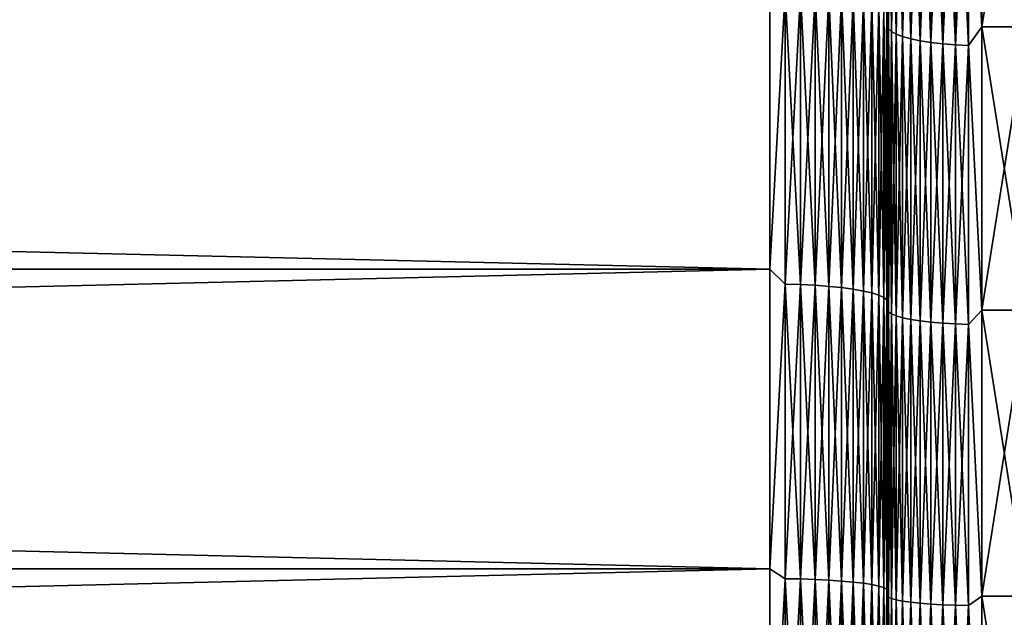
# Model space of a CAD drawing. Header units: metres. Extents: x -2 to 102, y -85 to 102.
# Tile 129 of 256: x 61.2 to 65.38, y 2.35 to 4.89. Entities that reach past the tile are written whole.
import ezdxf

# ---------------------------------------------------------------- set-up
doc = ezdxf.new("R2010")
doc.units = ezdxf.units.M
doc.layers.add('solid_21064300', color=7, linetype='CONTINUOUS')

msp = doc.modelspace()

# ---------------------------------------------------------------- linework, layer by layer
at = {"layer": 'solid_21064300'}
for points in [[(64.883995, 6.041764, -22.54817), (64.883995, 4.853404, -22.833469), (64.879997, 4.933001, -22.874115)], [(64.883995, 4.853404, 22.833469), (64.883995, 6.041764, 22.54817), (64.879997, 4.933, 22.874117)], [(64.896072, 4.841794, -22.778852), (64.883995, 4.853404, -22.833469), (64.883995, 6.041764, -22.54817)], [(64.896072, 6.027312, -22.494234), (64.896072, 4.841794, -22.778852), (64.883995, 6.041764, -22.54817)], [(64.896072, 6.027312, 22.494234), (64.883995, 6.041764, 22.54817), (64.883995, 4.853404, 22.833469)], [(64.896072, 4.841794, 22.778852), (64.896072, 6.027312, 22.494234), (64.883995, 4.853404, 22.833469)], [(64.915977, 4.830661, -22.726475), (64.896072, 4.841794, -22.778852), (64.896072, 6.027312, -22.494234)], [(64.915977, 6.013453, -22.442513), (64.915977, 4.830661, -22.726475), (64.896072, 6.027312, -22.494234)], [(64.915977, 6.013453, 22.442513), (64.896072, 6.027312, 22.494234), (64.896072, 4.841794, 22.778852)], [(65.223076, 5.953892, 22.220226), (65.279999, 4.8618, 22.480278), (65.279999, 6.051359, 22.189661)], [(65.223076, 5.953892, -22.220226), (65.279999, 6.051359, -22.189661), (65.279999, 4.8618, -22.480278)], [(65.279999, 6.051359, -22.189661), (65.470001, 6.051195, -22.18969), (65.470001, 4.861926, -22.480232)], [(65.279999, 4.8618, -22.480278), (65.279999, 6.051359, -22.189661), (65.470001, 4.861926, -22.480232)], [(65.279999, 6.051359, 22.189661), (65.279999, 4.8618, 22.480278), (65.470001, 6.051195, 22.18969)], [(65.279999, 4.8618, 22.480278), (65.470001, 4.861926, 22.480232), (65.470001, 6.051195, 22.18969)], [(64.915977, 4.830661, 22.726475), (64.915977, 6.013453, 22.442513), (64.896072, 4.841794, 22.778852)], [(64.943314, 4.820231, -22.677404), (64.915977, 4.830661, -22.726475), (64.915977, 6.013453, -22.442513)], [(64.943314, 6.000469, -22.394054), (64.943314, 4.820231, -22.677404), (64.915977, 6.013453, -22.442513)], [(64.943314, 6.000469, 22.394054), (64.915977, 6.013453, 22.442513), (64.915977, 4.830661, 22.726475)], [(64.943314, 4.820231, 22.677404), (64.943314, 6.000469, 22.394054), (64.915977, 4.830661, 22.726475)], [(64.977516, 4.810717, -22.632645), (64.943314, 4.820231, -22.677404), (64.943314, 6.000469, -22.394054)], [(64.977516, 5.988626, -22.349854), (64.977516, 4.810717, -22.632645), (64.943314, 6.000469, -22.394054)], [(64.977516, 5.988626, 22.349854), (64.943314, 6.000469, 22.394054), (64.943314, 4.820231, 22.677404)], [(64.977516, 4.810717, 22.632645), (64.977516, 5.988626, 22.349854), (64.943314, 4.820231, 22.677404)], [(65.017883, 4.802313, -22.593107), (64.977516, 4.810717, -22.632645), (64.977516, 5.988626, -22.349854)], [(65.017883, 5.978163, -22.31081), (65.017883, 4.802313, -22.593107), (64.977516, 5.988626, -22.349854)], [(65.017883, 5.978163, 22.31081), (64.977516, 5.988626, 22.349854), (64.977516, 4.810717, 22.632645)], [(65.017883, 4.802313, 22.593107), (65.017883, 5.978163, 22.31081), (64.977516, 4.810717, 22.632645)], [(65.063599, 4.79519, -22.559597), (65.017883, 4.802313, -22.593107), (65.017883, 5.978163, -22.31081)], [(65.063599, 5.969296, -22.277718), (65.063599, 4.79519, -22.559597), (65.017883, 5.978163, -22.31081)], [(65.063599, 5.969296, 22.277718), (65.017883, 5.978163, 22.31081), (65.017883, 4.802313, 22.593107)], [(65.063599, 4.79519, 22.559597), (65.063599, 5.969296, 22.277718), (65.017883, 4.802313, 22.593107)], [(65.113731, 4.789494, -22.532799), (65.063599, 4.79519, -22.559597), (65.063599, 5.969296, -22.277718)], [(65.113731, 5.962206, -22.251255), (65.113731, 4.789494, -22.532799), (65.063599, 5.969296, -22.277718)], [(65.113731, 5.962206, 22.251255), (65.063599, 5.969296, 22.277718), (65.063599, 4.79519, 22.559597)], [(65.113731, 4.789494, 22.532799), (65.113731, 5.962206, 22.251255), (65.063599, 4.79519, 22.559597)], [(65.167252, 4.785341, -22.51326), (65.113731, 4.789494, -22.532799), (65.113731, 5.962206, -22.251255)], [(65.167252, 5.957036, -22.23196), (65.167252, 4.785341, -22.51326), (65.113731, 5.962206, -22.251255)], [(65.167252, 5.957036, 22.23196), (65.113731, 5.962206, 22.251255), (65.113731, 4.789494, 22.532799)], [(65.167252, 4.785341, 22.51326), (65.167252, 5.957036, 22.23196), (65.113731, 4.789494, 22.532799)], [(65.223076, 4.782815, -22.501377), (65.167252, 4.785341, -22.51326), (65.167252, 5.957036, -22.23196)], [(65.223076, 5.953892, -22.220226), (65.223076, 4.782815, -22.501377), (65.167252, 5.957036, -22.23196)], [(65.223076, 5.953892, 22.220226), (65.167252, 5.957036, 22.23196), (65.167252, 4.785341, 22.51326)], [(65.223076, 4.782815, 22.501377), (65.223076, 5.953892, 22.220226), (65.167252, 4.785341, 22.51326)], [(65.223076, 4.782815, 22.501377), (65.279999, 4.8618, 22.480278), (65.223076, 5.953892, 22.220226)], [(65.223076, 5.953892, -22.220226), (65.279999, 4.8618, -22.480278), (65.223076, 4.782815, -22.501377)], [(10.5, 5.093976, -23.964569), (64.379997, 5.093836, -23.964617), (64.379997, 3.832644, -24.198364)], [(10.5, 3.832644, -24.198364), (10.5, 5.093976, -23.964569), (64.379997, 3.832644, -24.198364)], [(10.5, 5.093976, 23.964569), (10.5, 3.832644, 24.198364), (64.379997, 5.093836, 23.964617)], [(10.5, 3.832644, 24.198364), (64.379997, 3.832644, 24.198364), (64.379997, 5.093836, 23.964617)], [(64.445267, 5.010651, -23.977777), (64.379997, 3.832644, -24.198364), (64.379997, 5.093836, -23.964617)], [(64.445267, 5.010651, 23.977777), (64.379997, 5.093836, 23.964617), (64.379997, 3.832644, 24.198364)], [(64.445267, 5.010651, -23.977777), (64.445267, 3.769661, -24.203926), (64.379997, 3.832644, -24.198364)], [(64.445267, 3.769661, 24.203926), (64.445267, 5.010651, 23.977777), (64.379997, 3.832644, 24.198364)], [(64.509476, 3.767695, -24.191303), (64.445267, 3.769661, -24.203926), (64.445267, 5.010651, -23.977777)], [(64.509476, 5.008037, -23.965271), (64.509476, 3.767695, -24.191303), (64.445267, 5.010651, -23.977777)], [(64.509476, 5.008037, 23.965271), (64.445267, 5.010651, 23.977777), (64.445267, 3.769661, 24.203926)], [(64.509476, 3.767695, 24.191303), (64.509476, 5.008037, 23.965271), (64.445267, 3.769661, 24.203926)], [(64.571465, 3.764454, -24.170498), (64.509476, 3.767695, -24.191303), (64.509476, 5.008037, -23.965271)], [(64.571465, 5.00373, -23.94466), (64.571465, 3.764454, -24.170498), (64.509476, 5.008037, -23.965271)], [(64.571465, 5.00373, 23.94466), (64.509476, 5.008037, 23.965271), (64.509476, 3.767695, 24.191303)], [(64.571465, 3.764454, 24.170498), (64.571465, 5.00373, 23.94466), (64.509476, 3.767695, 24.191303)], [(64.630173, 3.759995, -24.141867), (64.571465, 3.764454, -24.170498), (64.571465, 5.00373, -23.94466)], [(64.630173, 4.997803, -23.916298), (64.630173, 3.759995, -24.141867), (64.571465, 5.00373, -23.94466)], [(64.630173, 4.997803, 23.916298), (64.571465, 5.00373, 23.94466), (64.571465, 3.764454, 24.170498)], [(64.630173, 3.759995, 24.141867), (64.630173, 4.997803, 23.916298), (64.571465, 3.764454, 24.170498)], [(64.684586, 3.754394, -24.105904), (64.630173, 3.759995, -24.141867), (64.630173, 4.997803, -23.916298)], [(64.684586, 4.990358, -23.880671), (64.684586, 3.754394, -24.105904), (64.630173, 4.997803, -23.916298)], [(64.684586, 4.990358, 23.880671), (64.630173, 4.997803, 23.916298), (64.630173, 3.759995, 24.141867)], [(64.684586, 3.754394, 24.105904), (64.684586, 4.990358, 23.880671), (64.630173, 3.759995, 24.141867)], [(64.733788, 3.747747, -24.063223), (64.684586, 3.754394, -24.105904), (64.684586, 4.990358, -23.880671)], [(64.733788, 4.981522, -23.838388), (64.733788, 3.747747, -24.063223), (64.684586, 4.990358, -23.880671)], [(64.733788, 4.981522, 23.838388), (64.684586, 4.990358, 23.880671), (64.684586, 3.754394, 24.105904)], [(64.733788, 3.747747, 24.063223), (64.733788, 4.981522, 23.838388), (64.684586, 3.754394, 24.105904)], [(64.776917, 3.740167, -24.014557), (64.733788, 3.747747, -24.063223), (64.733788, 4.981522, -23.838388)], [(64.776917, 4.971447, -23.790176), (64.776917, 3.740167, -24.014557), (64.733788, 4.981522, -23.838388)], [(64.776917, 4.971447, 23.790176), (64.733788, 4.981522, 23.838388), (64.733788, 3.747747, 24.063223)], [(64.875809, 4.922467, -23.555784), (64.879997, 4.976241, -23.478437), (64.879997, 3.740149, -23.706623)], [(64.875809, 4.922467, 23.555784), (64.879997, 3.740148, 23.706623), (64.879997, 4.97624, 23.478437)], [(64.879997, 4.933001, -22.874115), (64.879997, 3.740149, -23.706623), (64.879997, 4.976241, -23.478437)], [(64.879997, 4.933, 22.874117), (64.879997, 4.97624, 23.478437), (64.879997, 3.740148, 23.706623)], [(64.776917, 3.740167, 24.014557), (64.776917, 4.971447, 23.790176), (64.733788, 3.747747, 24.063223)], [(64.81324, 3.731785, -23.960739), (64.776917, 3.740167, -24.014557), (64.776917, 4.971447, -23.790176)], [(64.81324, 4.960307, -23.736862), (64.81324, 3.731785, -23.960739), (64.776917, 4.971447, -23.790176)], [(64.81324, 4.960307, 23.736862), (64.776917, 4.971447, 23.790176), (64.776917, 3.740167, 24.014557)], [(64.81324, 3.731785, 23.960739), (64.81324, 4.960307, 23.736862), (64.776917, 3.740167, 24.014557)], [(64.84214, 3.722745, -23.902695), (64.81324, 3.731785, -23.960739), (64.81324, 4.960307, -23.736862)], [(64.84214, 4.94829, -23.679359), (64.84214, 3.722745, -23.902695), (64.81324, 4.960307, -23.736862)], [(64.84214, 4.94829, 23.679359), (64.81324, 4.960307, 23.736862), (64.81324, 3.731785, 23.960739)], [(64.84214, 3.722745, 23.902695), (64.84214, 4.94829, 23.679359), (64.81324, 3.731785, 23.960739)], [(64.863113, 3.713201, -23.841415), (64.84214, 3.722745, -23.902695), (64.84214, 4.94829, -23.679359)], [(64.863113, 4.935604, -23.618652), (64.863113, 3.713201, -23.841415), (64.84214, 4.94829, -23.679359)], [(64.863113, 4.935604, 23.618652), (64.84214, 4.94829, 23.679359), (64.84214, 3.722745, 23.902695)], [(64.863113, 3.713201, 23.841415), (64.863113, 4.935604, 23.618652), (64.84214, 3.722745, 23.902695)], [(64.875809, 3.703317, -23.777954), (64.863113, 3.713201, -23.841415), (64.863113, 4.935604, -23.618652)], [(64.875809, 4.922467, -23.555784), (64.875809, 3.703317, -23.777954), (64.863113, 4.935604, -23.618652)], [(64.875809, 4.922467, 23.555784), (64.863113, 4.935604, 23.618652), (64.863113, 3.713201, 23.841415)], [(64.879997, 4.933001, -22.874115), (64.879997, 3.708272, -23.104156), (64.879997, 3.740149, -23.706623)], [(64.883995, 4.853404, -22.833469), (64.879997, 3.708272, -23.104156), (64.879997, 4.933001, -22.874115)], [(64.879997, 3.708271, 23.104156), (64.879997, 4.933, 22.874117), (64.879997, 3.740148, 23.706623)], [(64.883995, 4.853404, 22.833469), (64.879997, 4.933, 22.874117), (64.879997, 3.708271, 23.104156)], [(64.875809, 3.703317, 23.777954), (64.875809, 4.922467, 23.555784), (64.863113, 3.713201, 23.841415)], [(64.875809, 3.703317, 23.777954), (64.879997, 3.740148, 23.706623), (64.875809, 4.922467, 23.555784)], [(64.875809, 4.922467, -23.555784), (64.879997, 3.740149, -23.706623), (64.875809, 3.703317, -23.777954)], [(64.883995, 4.853404, -22.833469), (64.883995, 3.651741, -23.056185), (64.879997, 3.708272, -23.104156)], [(64.883995, 3.651741, 23.056185), (64.883995, 4.853404, 22.833469), (64.879997, 3.708271, 23.104156)], [(64.896072, 3.643006, -23.001034), (64.883995, 3.651741, -23.056185), (64.883995, 4.853404, -22.833469)], [(64.896072, 4.841794, -22.778852), (64.896072, 3.643006, -23.001034), (64.883995, 4.853404, -22.833469)], [(64.896072, 4.841794, 22.778852), (64.883995, 4.853404, 22.833469), (64.883995, 3.651741, 23.056185)], [(65.223076, 4.782815, 22.501377), (65.279999, 3.65846, 22.707172), (65.279999, 4.8618, 22.480278)], [(65.223076, 4.782815, -22.501377), (65.279999, 4.8618, -22.480278), (65.279999, 3.65846, -22.707172)], [(65.279999, 4.8618, -22.480278), (65.470001, 4.861926, -22.480232), (65.470001, 3.658492, -22.707167)], [(65.279999, 3.65846, 22.707172), (65.470001, 3.658492, 22.707167), (65.470001, 4.861926, 22.480232)], [(65.279999, 4.8618, 22.480278), (65.279999, 3.65846, 22.707172), (65.470001, 4.861926, 22.480232)], [(65.279999, 3.65846, -22.707172), (65.279999, 4.8618, -22.480278), (65.470001, 3.658492, -22.707167)], [(64.896072, 3.643006, 23.001034), (64.896072, 4.841794, 22.778852), (64.883995, 3.651741, 23.056185)], [(64.915977, 3.634629, -22.948147), (64.896072, 3.643006, -23.001034), (64.896072, 4.841794, -22.778852)], [(64.915977, 4.830661, -22.726475), (64.915977, 3.634629, -22.948147), (64.896072, 4.841794, -22.778852)], [(64.915977, 4.830661, 22.726475), (64.896072, 4.841794, 22.778852), (64.896072, 3.643006, 23.001034)], [(64.915977, 3.634629, 22.948147), (64.915977, 4.830661, 22.726475), (64.896072, 3.643006, 23.001034)], [(64.943314, 3.626782, -22.898598), (64.915977, 3.634629, -22.948147), (64.915977, 4.830661, -22.726475)], [(64.943314, 4.820231, -22.677404), (64.943314, 3.626782, -22.898598), (64.915977, 4.830661, -22.726475)], [(64.943314, 4.820231, 22.677404), (64.915977, 4.830661, 22.726475), (64.915977, 3.634629, 22.948147)], [(64.943314, 3.626782, 22.898598), (64.943314, 4.820231, 22.677404), (64.915977, 3.634629, 22.948147)], [(64.977516, 3.619623, -22.853401), (64.943314, 3.626782, -22.898598), (64.943314, 4.820231, -22.677404)], [(64.977516, 4.810717, -22.632645), (64.977516, 3.619623, -22.853401), (64.943314, 4.820231, -22.677404)], [(64.977516, 4.810717, 22.632645), (64.943314, 4.820231, 22.677404), (64.943314, 3.626782, 22.898598)], [(64.977516, 3.619623, 22.853401), (64.977516, 4.810717, 22.632645), (64.943314, 3.626782, 22.898598)], [(65.017883, 3.6133, -22.813477), (64.977516, 3.619623, -22.853401), (64.977516, 4.810717, -22.632645)], [(65.017883, 4.802313, -22.593107), (65.017883, 3.6133, -22.813477), (64.977516, 4.810717, -22.632645)], [(65.017883, 4.802313, 22.593107), (64.977516, 4.810717, 22.632645), (64.977516, 3.619623, 22.853401)], [(65.017883, 3.6133, 22.813477), (65.017883, 4.802313, 22.593107), (64.977516, 3.619623, 22.853401)], [(65.063599, 3.607941, -22.77964), (65.017883, 3.6133, -22.813477), (65.017883, 4.802313, -22.593107)], [(65.063599, 4.79519, -22.559597), (65.063599, 3.607941, -22.77964), (65.017883, 4.802313, -22.593107)], [(65.063599, 4.79519, 22.559597), (65.017883, 4.802313, 22.593107), (65.017883, 3.6133, 22.813477)], [(65.063599, 3.607941, 22.77964), (65.063599, 4.79519, 22.559597), (65.017883, 3.6133, 22.813477)], [(65.113731, 3.603655, -22.752581), (65.063599, 3.607941, -22.77964), (65.063599, 4.79519, -22.559597)], [(65.113731, 4.789494, -22.532799), (65.113731, 3.603655, -22.752581), (65.063599, 4.79519, -22.559597)], [(65.113731, 4.789494, 22.532799), (65.063599, 4.79519, 22.559597), (65.063599, 3.607941, 22.77964)], [(65.113731, 3.603655, 22.752581), (65.113731, 4.789494, 22.532799), (65.063599, 3.607941, 22.77964)], [(65.167252, 3.60053, -22.732851), (65.113731, 3.603655, -22.752581), (65.113731, 4.789494, -22.532799)], [(65.167252, 4.785341, -22.51326), (65.167252, 3.60053, -22.732851), (65.113731, 4.789494, -22.532799)], [(65.167252, 4.785341, 22.51326), (65.113731, 4.789494, 22.532799), (65.113731, 3.603655, 22.752581)], [(65.167252, 3.60053, 22.732851), (65.167252, 4.785341, 22.51326), (65.113731, 3.603655, 22.752581)], [(65.223076, 3.59863, -22.720854), (65.167252, 3.60053, -22.732851), (65.167252, 4.785341, -22.51326)], [(65.223076, 4.782815, -22.501377), (65.223076, 3.59863, -22.720854), (65.167252, 4.785341, -22.51326)], [(65.223076, 4.782815, 22.501377), (65.167252, 4.785341, 22.51326), (65.167252, 3.60053, 22.732851)], [(65.223076, 3.59863, 22.720854), (65.223076, 4.782815, 22.501377), (65.167252, 3.60053, 22.732851)], [(65.223076, 3.59863, 22.720854), (65.279999, 3.65846, 22.707172), (65.223076, 4.782815, 22.501377)], [(65.223076, 4.782815, -22.501377), (65.279999, 3.65846, -22.707172), (65.223076, 3.59863, -22.720854)], [(10.5, 3.832644, -24.198364), (64.379997, 3.832644, -24.198364), (64.379997, 2.560947, -24.365786)], [(10.5, 2.5608, -24.365784), (10.5, 3.832644, -24.198364), (64.379997, 2.560947, -24.365786)], [(10.5, 2.5608, 24.365784), (64.379997, 2.560947, 24.365786), (64.379997, 3.832644, 24.198364)], [(10.5, 3.832644, 24.198364), (10.5, 2.5608, 24.365784), (64.379997, 3.832644, 24.198364)], [(64.445267, 3.769661, -24.203926), (64.379997, 2.560947, -24.365786), (64.379997, 3.832644, -24.198364)], [(64.445267, 3.769661, 24.203926), (64.379997, 3.832644, 24.198364), (64.379997, 2.560947, 24.365786)], [(64.445267, 3.769661, -24.203926), (64.445267, 2.518675, -24.365892), (64.379997, 2.560947, -24.365786)], [(64.445267, 2.518675, 24.365892), (64.445267, 3.769661, 24.203926), (64.379997, 2.560947, 24.365786)], [(64.509476, 2.517361, -24.353184), (64.445267, 2.518675, -24.365892), (64.445267, 3.769661, -24.203926)], [(64.509476, 3.767695, -24.191303), (64.509476, 2.517361, -24.353184), (64.445267, 3.769661, -24.203926)], [(64.509476, 3.767695, 24.191303), (64.445267, 3.769661, 24.203926), (64.445267, 2.518675, 24.365892)], [(64.509476, 2.517361, 24.353184), (64.509476, 3.767695, 24.191303), (64.445267, 2.518675, 24.365892)], [(64.571465, 2.515196, -24.332239), (64.509476, 2.517361, -24.353184), (64.509476, 3.767695, -24.191303)], [(64.571465, 3.764454, -24.170498), (64.571465, 2.515196, -24.332239), (64.509476, 3.767695, -24.191303)], [(64.571465, 3.764454, 24.170498), (64.509476, 3.767695, 24.191303), (64.509476, 2.517361, 24.353184)], [(64.571465, 2.515196, 24.332239), (64.571465, 3.764454, 24.170498), (64.509476, 2.517361, 24.353184)], [(64.630173, 2.512217, -24.303417), (64.571465, 2.515196, -24.332239), (64.571465, 3.764454, -24.170498)], [(64.630173, 3.759995, -24.141867), (64.630173, 2.512217, -24.303417), (64.571465, 3.764454, -24.170498)], [(64.630173, 3.759995, 24.141867), (64.571465, 3.764454, 24.170498), (64.571465, 2.515196, 24.332239)], [(64.630173, 2.512217, 24.303417), (64.630173, 3.759995, 24.141867), (64.571465, 2.515196, 24.332239)], [(64.684586, 2.508474, -24.267212), (64.630173, 2.512217, -24.303417), (64.630173, 3.759995, -24.141867)], [(64.684586, 3.754394, -24.105904), (64.684586, 2.508474, -24.267212), (64.630173, 3.759995, -24.141867)], [(64.684586, 3.754394, 24.105904), (64.630173, 3.759995, 24.141867), (64.630173, 2.512217, 24.303417)], [(64.684586, 2.508474, 24.267212), (64.684586, 3.754394, 24.105904), (64.630173, 2.512217, 24.303417)], [(64.733788, 2.504033, -24.224247), (64.684586, 2.508474, -24.267212), (64.684586, 3.754394, -24.105904)], [(64.733788, 3.747747, -24.063223), (64.733788, 2.504033, -24.224247), (64.684586, 3.754394, -24.105904)], [(64.733788, 3.747747, 24.063223), (64.684586, 3.754394, 24.105904), (64.684586, 2.508474, 24.267212)], [(64.733788, 2.504033, 24.224247), (64.733788, 3.747747, 24.063223), (64.684586, 2.508474, 24.267212)], [(64.776917, 2.498969, -24.175255), (64.733788, 2.504033, -24.224247), (64.733788, 3.747747, -24.063223)], [(64.776917, 3.740167, -24.014557), (64.776917, 2.498969, -24.175255), (64.733788, 3.747747, -24.063223)], [(64.776917, 3.740167, 24.014557), (64.733788, 3.747747, 24.063223), (64.733788, 2.504033, 24.224247)], [(64.776917, 2.498969, 24.175255), (64.776917, 3.740167, 24.014557), (64.733788, 2.504033, 24.224247)], [(64.81324, 2.493368, -24.121077), (64.776917, 2.498969, -24.175255), (64.776917, 3.740167, -24.014557)], [(64.81324, 3.731785, -23.960739), (64.81324, 2.493368, -24.121077), (64.776917, 3.740167, -24.014557)], [(64.81324, 3.731785, 23.960739), (64.776917, 3.740167, 24.014557), (64.776917, 2.498969, 24.175255)], [(64.81324, 2.493368, 24.121077), (64.81324, 3.731785, 23.960739), (64.776917, 2.498969, 24.175255)], [(64.84214, 2.487328, -24.062643), (64.81324, 2.493368, -24.121077), (64.81324, 3.731785, -23.960739)], [(64.84214, 3.722745, -23.902695), (64.84214, 2.487328, -24.062643), (64.81324, 3.731785, -23.960739)], [(64.84214, 3.722745, 23.902695), (64.81324, 3.731785, 23.960739), (64.81324, 2.493368, 24.121077)], [(64.84214, 2.487328, 24.062643), (64.84214, 3.722745, 23.902695), (64.81324, 2.493368, 24.121077)], [(64.863113, 2.480952, -24.000954), (64.84214, 2.487328, -24.062643), (64.84214, 3.722745, -23.902695)], [(64.863113, 3.713201, -23.841415), (64.863113, 2.480952, -24.000954), (64.84214, 3.722745, -23.902695)], [(64.863113, 3.713201, 23.841415), (64.84214, 3.722745, 23.902695), (64.84214, 2.487328, 24.062643)], [(64.875809, 3.703317, -23.777954), (64.879997, 3.740149, -23.706623), (64.879997, 2.495739, -23.869883)], [(64.875809, 3.703317, 23.777954), (64.879997, 2.495739, 23.869883), (64.879997, 3.740148, 23.706623)], [(64.879997, 3.708272, -23.104156), (64.879997, 2.495739, -23.869883), (64.879997, 3.740149, -23.706623)], [(64.879997, 3.708271, 23.104156), (64.879997, 3.740148, 23.706623), (64.879997, 2.495739, 23.869883)], [(64.863113, 2.480952, 24.000954), (64.863113, 3.713201, 23.841415), (64.84214, 2.487328, 24.062643)], [(64.875809, 2.474348, -23.937069), (64.863113, 2.480952, -24.000954), (64.863113, 3.713201, -23.841415)], [(64.875809, 3.703317, -23.777954), (64.875809, 2.474348, -23.937069), (64.863113, 3.713201, -23.841415)], [(64.875809, 3.703317, 23.777954), (64.863113, 3.713201, 23.841415), (64.863113, 2.480952, 24.000954)], [(64.875809, 2.474348, 23.937069), (64.875809, 3.703317, 23.777954), (64.863113, 2.480952, 24.000954)], [(64.875809, 2.474348, 23.937069), (64.879997, 2.495739, 23.869883), (64.875809, 3.703317, 23.777954)], [(64.875809, 3.703317, -23.777954), (64.879997, 2.495739, -23.869883), (64.875809, 2.474348, -23.937069)], [(64.879997, 3.708272, -23.104156), (64.879997, 2.474496, -23.268785), (64.879997, 2.495739, -23.869883)], [(64.883995, 3.651741, -23.056185), (64.879997, 2.474496, -23.268785), (64.879997, 3.708272, -23.104156)], [(64.879997, 2.474495, 23.268785), (64.879997, 3.708271, 23.104156), (64.879997, 2.495739, 23.869883)], [(64.883995, 3.651741, 23.056185), (64.879997, 3.708271, 23.104156), (64.879997, 2.474495, 23.268785)], [(64.883995, 3.651741, -23.056185), (64.883995, 2.440069, -23.215704), (64.879997, 2.474496, -23.268785)], [(64.883995, 2.440069, 23.215704), (64.883995, 3.651741, 23.056185), (64.879997, 2.474495, 23.268785)], [(64.896072, 2.434232, -23.160173), (64.883995, 2.440069, -23.215704), (64.883995, 3.651741, -23.056185)], [(64.896072, 3.643006, -23.001034), (64.896072, 2.434232, -23.160173), (64.883995, 3.651741, -23.056185)], [(64.896072, 3.643006, 23.001034), (64.883995, 3.651741, 23.056185), (64.883995, 2.440069, 23.215704)], [(64.896072, 2.434232, 23.160173), (64.896072, 3.643006, 23.001034), (64.883995, 2.440069, 23.215704)], [(64.915977, 2.428635, -23.106918), (64.896072, 2.434232, -23.160173), (64.896072, 3.643006, -23.001034)], [(64.915977, 3.634629, -22.948147), (64.915977, 2.428635, -23.106918), (64.896072, 3.643006, -23.001034)], [(64.915977, 3.634629, 22.948147), (64.896072, 3.643006, 23.001034), (64.896072, 2.434232, 23.160173)], [(65.223076, 3.59863, 22.720854), (65.279999, 2.44475, 22.869699), (65.279999, 3.65846, 22.707172)], [(65.223076, 3.59863, -22.720854), (65.279999, 3.65846, -22.707172), (65.279999, 2.44475, -22.869699)], [(65.279999, 3.65846, -22.707172), (65.470001, 3.658492, -22.707167), (65.470001, 2.444593, -22.869699)], [(65.279999, 2.44475, 22.869699), (65.470001, 2.444593, 22.869699), (65.470001, 3.658492, 22.707167)], [(65.279999, 3.65846, 22.707172), (65.279999, 2.44475, 22.869699), (65.470001, 3.658492, 22.707167)], [(65.279999, 2.44475, -22.869699), (65.279999, 3.65846, -22.707172), (65.470001, 2.444593, -22.869699)], [(64.915977, 2.428635, 23.106918), (64.915977, 3.634629, 22.948147), (64.896072, 2.434232, 23.160173)], [(64.943314, 2.423391, -23.057028), (64.915977, 2.428635, -23.106918), (64.915977, 3.634629, -22.948147)], [(64.943314, 3.626782, -22.898598), (64.943314, 2.423391, -23.057028), (64.915977, 3.634629, -22.948147)], [(64.943314, 3.626782, 22.898598), (64.915977, 3.634629, 22.948147), (64.915977, 2.428635, 23.106918)], [(64.943314, 2.423391, 23.057028), (64.943314, 3.626782, 22.898598), (64.915977, 2.428635, 23.106918)], [(64.977516, 2.418608, -23.011518), (64.943314, 2.423391, -23.057028), (64.943314, 3.626782, -22.898598)], [(64.977516, 3.619623, -22.853401), (64.977516, 2.418608, -23.011518), (64.943314, 3.626782, -22.898598)], [(64.977516, 3.619623, 22.853401), (64.943314, 3.626782, 22.898598), (64.943314, 2.423391, 23.057028)], [(64.977516, 2.418608, 23.011518), (64.977516, 3.619623, 22.853401), (64.943314, 2.423391, 23.057028)], [(65.017883, 2.414383, -22.971317), (64.977516, 2.418608, -23.011518), (64.977516, 3.619623, -22.853401)], [(65.017883, 3.6133, -22.813477), (65.017883, 2.414383, -22.971317), (64.977516, 3.619623, -22.853401)], [(65.017883, 3.6133, 22.813477), (64.977516, 3.619623, 22.853401), (64.977516, 2.418608, 23.011518)], [(65.017883, 2.414383, 22.971317), (65.017883, 3.6133, 22.813477), (64.977516, 2.418608, 23.011518)], [(65.063599, 2.410802, -22.937246), (65.017883, 2.414383, -22.971317), (65.017883, 3.6133, -22.813477)], [(65.063599, 3.607941, -22.77964), (65.063599, 2.410802, -22.937246), (65.017883, 3.6133, -22.813477)], [(65.063599, 3.607941, 22.77964), (65.017883, 3.6133, 22.813477), (65.017883, 2.414383, 22.971317)], [(65.063599, 2.410802, 22.937246), (65.063599, 3.607941, 22.77964), (65.017883, 2.414383, 22.971317)], [(65.113731, 2.407938, -22.91), (65.063599, 2.410802, -22.937246), (65.063599, 3.607941, -22.77964)], [(65.113731, 3.603655, -22.752581), (65.113731, 2.407938, -22.91), (65.063599, 3.607941, -22.77964)], [(65.113731, 3.603655, 22.752581), (65.063599, 3.607941, 22.77964), (65.063599, 2.410802, 22.937246)], [(65.113731, 2.407938, 22.91), (65.113731, 3.603655, 22.752581), (65.063599, 2.410802, 22.937246)], [(65.167252, 2.40585, -22.890133), (65.113731, 2.407938, -22.91), (65.113731, 3.603655, -22.752581)], [(65.167252, 3.60053, -22.732851), (65.167252, 2.40585, -22.890133), (65.113731, 3.603655, -22.752581)], [(65.167252, 3.60053, 22.732851), (65.113731, 3.603655, 22.752581), (65.113731, 2.407938, 22.91)], [(65.167252, 2.40585, 22.890133), (65.167252, 3.60053, 22.732851), (65.113731, 2.407938, 22.91)], [(65.223076, 2.40458, -22.878054), (65.167252, 2.40585, -22.890133), (65.167252, 3.60053, -22.732851)], [(65.223076, 3.59863, -22.720854), (65.223076, 2.40458, -22.878054), (65.167252, 3.60053, -22.732851)], [(65.223076, 3.59863, 22.720854), (65.167252, 3.60053, 22.732851), (65.167252, 2.40585, 22.890133)], [(65.223076, 2.40458, 22.878054), (65.223076, 3.59863, 22.720854), (65.167252, 2.40585, 22.890133)], [(65.223076, 2.40458, 22.878054), (65.279999, 2.44475, 22.869699), (65.223076, 3.59863, 22.720854)], [(65.223076, 3.59863, -22.720854), (65.279999, 2.44475, -22.869699), (65.223076, 2.40458, -22.878054)], [(10.5, 2.5608, -24.365784), (64.379997, 2.560947, -24.365786), (64.379997, 1.282231, -24.466423)], [(10.5, 1.282815, 24.466381), (64.379997, 1.282231, 24.466423), (64.379997, 2.560947, 24.365786)], [(10.5, 2.5608, 24.365784), (10.5, 1.282815, 24.466381), (64.379997, 2.560947, 24.365786)], [(10.5, 1.282815, -24.466381), (10.5, 2.5608, -24.365784), (64.379997, 1.282231, -24.466423)], [(64.445267, 2.518675, -24.365892), (64.379997, 1.282231, -24.466423), (64.379997, 2.560947, -24.365786)], [(64.445267, 2.518675, 24.365892), (64.379997, 2.560947, 24.365786), (64.379997, 1.282231, 24.466423)], [(64.445267, 2.518675, -24.365892), (64.445267, 1.261009, -24.463243), (64.379997, 1.282231, -24.466423)], [(64.445267, 1.261009, 24.463243), (64.445267, 2.518675, 24.365892), (64.379997, 1.282231, 24.466423)], [(64.509476, 1.260352, -24.450483), (64.445267, 1.261009, -24.463243), (64.445267, 2.518675, -24.365892)], [(64.509476, 2.517361, -24.353184), (64.509476, 1.260352, -24.450483), (64.445267, 2.518675, -24.365892)], [(64.509476, 2.517361, 24.353184), (64.445267, 2.518675, 24.365892), (64.445267, 1.261009, 24.463243)], [(64.509476, 1.260352, 24.450483), (64.509476, 2.517361, 24.353184), (64.445267, 1.261009, 24.463243)], [(64.571465, 1.259268, -24.429455), (64.509476, 1.260352, -24.450483), (64.509476, 2.517361, -24.353184)], [(64.571465, 2.515196, -24.332239), (64.571465, 1.259268, -24.429455), (64.509476, 2.517361, -24.353184)], [(64.571465, 2.515196, 24.332239), (64.509476, 2.517361, 24.353184), (64.509476, 1.260352, 24.450483)], [(64.571465, 1.259268, 24.429455), (64.571465, 2.515196, 24.332239), (64.509476, 1.260352, 24.450483)], [(64.630173, 1.257776, -24.400518), (64.571465, 1.259268, -24.429455), (64.571465, 2.515196, -24.332239)], [(64.630173, 2.512217, -24.303417), (64.630173, 1.257776, -24.400518), (64.571465, 2.515196, -24.332239)], [(64.630173, 2.512217, 24.303417), (64.571465, 2.515196, 24.332239), (64.571465, 1.259268, 24.429455)], [(64.630173, 1.257776, 24.400518), (64.630173, 2.512217, 24.303417), (64.571465, 1.259268, 24.429455)], [(64.684586, 1.255902, -24.36417), (64.630173, 1.257776, -24.400518), (64.630173, 2.512217, -24.303417)], [(64.684586, 2.508474, -24.267212), (64.684586, 1.255902, -24.36417), (64.630173, 2.512217, -24.303417)], [(64.684586, 2.508474, 24.267212), (64.630173, 2.512217, 24.303417), (64.630173, 1.257776, 24.400518)], [(64.684586, 1.255902, 24.36417), (64.684586, 2.508474, 24.267212), (64.630173, 1.257776, 24.400518)], [(64.733788, 1.253679, -24.321032), (64.684586, 1.255902, -24.36417), (64.684586, 2.508474, -24.267212)], [(64.733788, 2.504033, -24.224247), (64.733788, 1.253679, -24.321032), (64.684586, 2.508474, -24.267212)], [(64.733788, 2.504033, 24.224247), (64.684586, 2.508474, 24.267212), (64.684586, 1.255902, 24.36417)], [(64.733788, 1.253679, 24.321032), (64.733788, 2.504033, 24.224247), (64.684586, 1.255902, 24.36417)], [(64.776917, 1.251143, -24.271845), (64.733788, 1.253679, -24.321032), (64.733788, 2.504033, -24.224247)], [(64.776917, 2.498969, -24.175255), (64.776917, 1.251143, -24.271845), (64.733788, 2.504033, -24.224247)], [(64.776917, 2.498969, 24.175255), (64.733788, 2.504033, 24.224247), (64.733788, 1.253679, 24.321032)], [(64.776917, 1.251143, 24.271845), (64.776917, 2.498969, 24.175255), (64.733788, 1.253679, 24.321032)], [(64.81324, 1.248339, -24.217451), (64.776917, 1.251143, -24.271845), (64.776917, 2.498969, -24.175255)], [(64.81324, 2.493368, -24.121077), (64.81324, 1.248339, -24.217451), (64.776917, 2.498969, -24.175255)], [(64.81324, 2.493368, 24.121077), (64.776917, 2.498969, 24.175255), (64.776917, 1.251143, 24.271845)], [(64.81324, 1.248339, 24.217451), (64.81324, 2.493368, 24.121077), (64.776917, 1.251143, 24.271845)], [(64.84214, 1.245315, -24.158783), (64.81324, 1.248339, -24.217451), (64.81324, 2.493368, -24.121077)], [(64.84214, 2.487328, -24.062643), (64.84214, 1.245315, -24.158783), (64.81324, 2.493368, -24.121077)], [(64.84214, 2.487328, 24.062643), (64.81324, 2.493368, 24.121077), (64.81324, 1.248339, 24.217451)], [(64.84214, 1.245315, 24.158783), (64.84214, 2.487328, 24.062643), (64.81324, 1.248339, 24.217451)], [(64.863113, 1.242123, -24.096848), (64.84214, 1.245315, -24.158783), (64.84214, 2.487328, -24.062643)], [(64.863113, 2.480952, -24.000954), (64.863113, 1.242123, -24.096848), (64.84214, 2.487328, -24.062643)], [(64.863113, 2.480952, 24.000954), (64.84214, 2.487328, 24.062643), (64.84214, 1.245315, 24.158783)], [(64.863113, 1.242123, 24.096848), (64.863113, 2.480952, 24.000954), (64.84214, 1.245315, 24.158783)], [(64.875809, 1.238816, -24.032707), (64.863113, 1.242123, -24.096848), (64.863113, 2.480952, -24.000954)], [(64.875809, 2.474348, -23.937069), (64.875809, 1.238816, -24.032707), (64.863113, 2.480952, -24.000954)], [(64.875809, 2.474348, 23.937069), (64.863113, 2.480952, 24.000954), (64.863113, 1.242123, 24.096848)], [(64.875809, 1.238816, 24.032707), (64.875809, 2.474348, 23.937069), (64.863113, 1.242123, 24.096848)], [(64.875809, 2.474348, 23.937069), (64.879997, 1.249774, 23.967607), (64.879997, 2.495739, 23.869883)], [(64.875809, 2.474348, -23.937069), (64.879997, 2.495739, -23.869883), (64.879997, 1.249775, -23.967607)], [(64.875809, 1.238816, 24.032707), (64.879997, 1.249774, 23.967607), (64.875809, 2.474348, 23.937069)], [(64.875809, 2.474348, -23.937069), (64.879997, 1.249775, -23.967607), (64.875809, 1.238816, -24.032707)], [(64.879997, 2.474495, 23.268785), (64.879997, 2.495739, 23.869883), (64.879997, 1.249774, 23.967607)], [(64.879997, 2.474496, -23.268785), (64.879997, 1.249775, -23.967607), (64.879997, 2.495739, -23.869883)], [(64.879997, 2.474496, -23.268785), (64.879997, 1.239168, -23.367331), (64.879997, 1.249775, -23.967607)], [(64.883995, 2.440069, -23.215704), (64.879997, 1.239168, -23.367331), (64.879997, 2.474496, -23.268785)], [(64.879997, 1.239168, 23.367331), (64.879997, 2.474495, 23.268785), (64.879997, 1.249774, 23.967607)], [(64.883995, 2.440069, 23.215704), (64.879997, 2.474495, 23.268785), (64.879997, 1.239168, 23.367331)], [(64.883995, 2.440069, -23.215704), (64.883995, 1.221709, -23.311592), (64.879997, 1.239168, -23.367331)], [(64.883995, 1.221709, 23.311592), (64.883995, 2.440069, 23.215704), (64.879997, 1.239168, 23.367331)], [(64.896072, 1.218786, -23.255831), (64.883995, 1.221709, -23.311592), (64.883995, 2.440069, -23.215704)], [(64.896072, 2.434232, -23.160173), (64.896072, 1.218786, -23.255831), (64.883995, 2.440069, -23.215704)], [(64.896072, 2.434232, 23.160173), (64.883995, 2.440069, 23.215704), (64.883995, 1.221709, 23.311592)], [(64.896072, 1.218786, 23.255831), (64.896072, 2.434232, 23.160173), (64.883995, 1.221709, 23.311592)], [(64.915977, 1.215984, -23.202356), (64.896072, 1.218786, -23.255831), (64.896072, 2.434232, -23.160173)], [(64.915977, 2.428635, -23.106918), (64.915977, 1.215984, -23.202356), (64.896072, 2.434232, -23.160173)], [(64.915977, 2.428635, 23.106918), (64.896072, 2.434232, 23.160173), (64.896072, 1.218786, 23.255831)], [(64.915977, 1.215984, 23.202356), (64.915977, 2.428635, 23.106918), (64.896072, 1.218786, 23.255831)], [(64.943314, 1.213359, -23.15226), (64.915977, 1.215984, -23.202356), (64.915977, 2.428635, -23.106918)], [(64.943314, 2.423391, -23.057028), (64.943314, 1.213359, -23.15226), (64.915977, 2.428635, -23.106918)], [(64.943314, 2.423391, 23.057028), (64.915977, 2.428635, 23.106918), (64.915977, 1.215984, 23.202356)], [(65.223076, 2.40458, 22.878054), (65.279999, 1.22411, 22.967402), (65.279999, 2.44475, 22.869699)], [(65.223076, 2.40458, -22.878054), (65.279999, 2.44475, -22.869699), (65.279999, 1.22411, -22.967402)], [(65.279999, 2.44475, -22.869699), (65.470001, 2.444593, -22.869699), (65.470001, 1.224709, -22.967358)], [(65.279999, 1.22411, -22.967402), (65.279999, 2.44475, -22.869699), (65.470001, 1.224709, -22.967358)], [(65.279999, 2.44475, 22.869699), (65.279999, 1.22411, 22.967402), (65.470001, 2.444593, 22.869699)], [(65.279999, 1.22411, 22.967402), (65.470001, 1.224709, 22.967358), (65.470001, 2.444593, 22.869699)], [(64.943314, 1.213359, 23.15226), (64.943314, 2.423391, 23.057028), (64.915977, 1.215984, 23.202356)], [(64.977516, 1.210964, -23.106562), (64.943314, 1.213359, -23.15226), (64.943314, 2.423391, -23.057028)], [(64.977516, 2.418608, -23.011518), (64.977516, 1.210964, -23.106562), (64.943314, 2.423391, -23.057028)], [(64.977516, 2.418608, 23.011518), (64.943314, 2.423391, 23.057028), (64.943314, 1.213359, 23.15226)], [(64.977516, 1.210964, 23.106562), (64.977516, 2.418608, 23.011518), (64.943314, 1.213359, 23.15226)], [(65.017883, 1.208848, -23.066195), (64.977516, 1.210964, -23.106562), (64.977516, 2.418608, -23.011518)], [(65.017883, 2.414383, -22.971317), (65.017883, 1.208848, -23.066195), (64.977516, 2.418608, -23.011518)], [(65.017883, 2.414383, 22.971317), (64.977516, 2.418608, 23.011518), (64.977516, 1.210964, 23.106562)], [(65.017883, 1.208848, 23.066195), (65.017883, 2.414383, 22.971317), (64.977516, 1.210964, 23.106562)], [(65.063599, 1.207055, -23.031984), (65.017883, 1.208848, -23.066195), (65.017883, 2.414383, -22.971317)], [(65.063599, 2.410802, -22.937246), (65.063599, 1.207055, -23.031984), (65.017883, 2.414383, -22.971317)], [(65.063599, 2.410802, 22.937246), (65.017883, 2.414383, 22.971317), (65.017883, 1.208848, 23.066195)], [(65.063599, 1.207055, 23.031984), (65.063599, 2.410802, 22.937246), (65.017883, 1.208848, 23.066195)], [(65.113731, 1.205621, -23.004625), (65.063599, 1.207055, -23.031984), (65.063599, 2.410802, -22.937246)], [(65.113731, 2.407938, -22.91), (65.113731, 1.205621, -23.004625), (65.063599, 2.410802, -22.937246)], [(65.113731, 2.407938, 22.91), (65.063599, 2.410802, 22.937246), (65.063599, 1.207055, 23.031984)], [(65.113731, 1.205621, 23.004625), (65.113731, 2.407938, 22.91), (65.063599, 1.207055, 23.031984)], [(65.167252, 1.204576, -22.984676), (65.113731, 1.205621, -23.004625), (65.113731, 2.407938, -22.91)], [(65.167252, 2.40585, -22.890133), (65.167252, 1.204576, -22.984676), (65.113731, 2.407938, -22.91)], [(65.167252, 2.40585, 22.890133), (65.113731, 2.407938, 22.91), (65.113731, 1.205621, 23.004625)], [(65.167252, 1.204576, 22.984676), (65.167252, 2.40585, 22.890133), (65.113731, 1.205621, 23.004625)], [(65.223076, 1.20394, -22.972546), (65.167252, 1.204576, -22.984676), (65.167252, 2.40585, -22.890133)], [(65.223076, 2.40458, -22.878054), (65.223076, 1.20394, -22.972546), (65.167252, 2.40585, -22.890133)], [(65.223076, 2.40458, 22.878054), (65.167252, 2.40585, 22.890133), (65.167252, 1.204576, 22.984676)], [(65.223076, 1.20394, 22.972546), (65.223076, 2.40458, 22.878054), (65.167252, 1.204576, 22.984676)], [(65.223076, 1.20394, 22.972546), (65.279999, 1.22411, 22.967402), (65.223076, 2.40458, 22.878054)], [(65.223076, 2.40458, -22.878054), (65.279999, 1.22411, -22.967402), (65.223076, 1.20394, -22.972546)]]:
    msp.add_3dface(points, dxfattribs=at)

doc.saveas('drawing.dxf')
